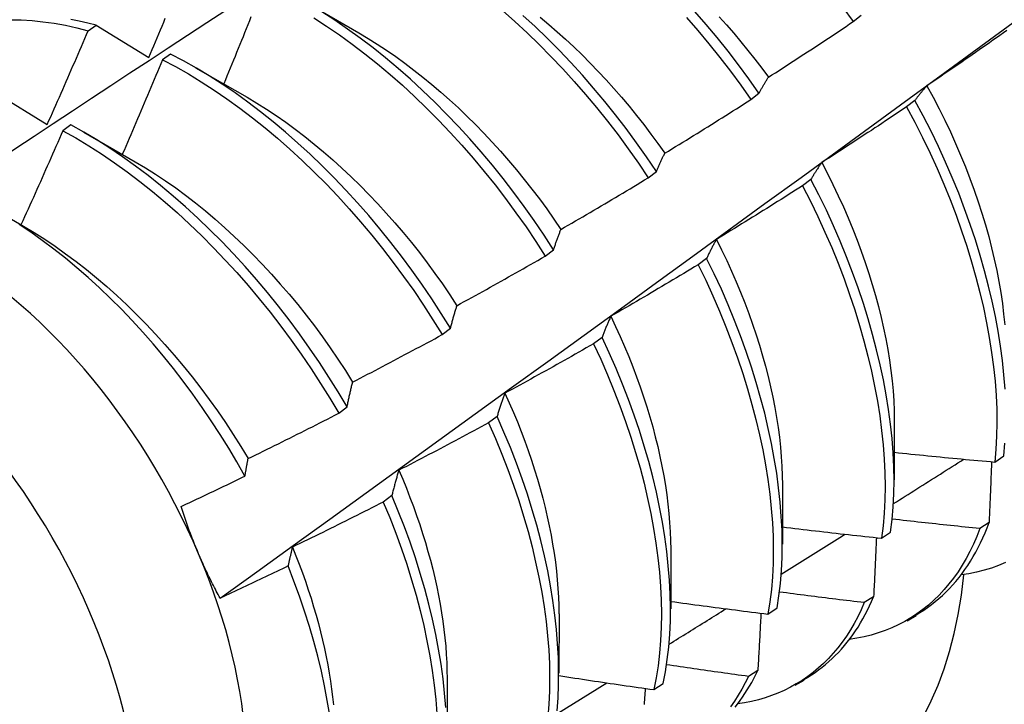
# Model space of a CAD drawing. Header units: inches. Extents: x 10 to 140, y 9 to 92.
# Tile 47 of 57: x 126.529 to 126.836, y 52.275 to 52.488. Entities that reach past the tile are written whole.
import ezdxf

# ---------------------------------------------------------------- set-up
doc = ezdxf.new("R2010")
doc.units = ezdxf.units.IN
doc.header["$LTSCALE"] = 8.944272
doc.header["$MEASUREMENT"] = 0
doc.layers.add('Visible Edges(ANSI)', color=7, linetype='Continuous', lineweight=25)
doc.layers.add('Visible Tangent Edges(ANSI)', color=7, linetype='Continuous', lineweight=25)

msp = doc.modelspace()

# ---------------------------------------------------------------- linework, layer by layer
at = {"layer": 'Visible Edges(ANSI)'}
for p, q in [((126.61907, 52.49299), (126.63508, 52.48377)), ((126.78898, 52.48725), (126.79155, 52.48921)), ((126.55079, 52.48441), (126.55331, 52.48612)), ((126.55331, 52.48612), (126.56966, 52.47609)), ((126.57642, 52.47712), (126.57391, 52.47535)), ((126.58427, 52.4729), (126.60028, 52.46368)), ((126.52223, 52.46494), (126.53805, 52.45521)), ((126.75711, 52.46296), (126.75969, 52.46492)), ((126.80826, 52.46268), (126.80565, 52.46069)), ((126.54542, 52.45506), (126.54292, 52.45327)), ((126.54947, 52.45281), (126.56548, 52.44359)), ((126.72517, 52.43861), (126.72775, 52.44058)), ((126.77587, 52.43811), (126.77325, 52.43613)), ((126.52253, 52.42819), (126.53069, 52.4235)), ((126.69314, 52.41421), (126.69573, 52.41618)), ((126.74339, 52.41352), (126.74076, 52.41153)), ((126.66103, 52.38976), (126.66362, 52.39173)), ((126.71081, 52.3889), (126.70817, 52.38691)), ((126.62883, 52.36526), (126.63143, 52.36724)), ((126.67813, 52.36427), (126.67549, 52.36227)), ((126.80183, 52.36303), (126.8018, 52.34454)), ((126.8331, 52.35008), (126.83594, 52.352)), ((126.76703, 52.34294), (126.76701, 52.32445)), ((126.64535, 52.33962), (126.6427, 52.33763)), ((126.83134, 52.33123), (126.82844, 52.32936)), ((126.79784, 52.32636), (126.80069, 52.32827)), ((126.73223, 52.32285), (126.73221, 52.30436)), ((126.79539, 52.30814), (126.79248, 52.30628)), ((126.69743, 52.30276), (126.69741, 52.28427)), ((126.76246, 52.30272), (126.76532, 52.30463)), ((126.80579, 52.30063), (126.80861, 52.30225)), ((126.75932, 52.28516), (126.75641, 52.2833)), ((126.66263, 52.28266), (126.66261, 52.26418)), ((126.69674, 52.27165), (126.71234, 52.28131)), ((126.72696, 52.27919), (126.72984, 52.28109)), ((126.771, 52.28054), (126.77381, 52.28216))]:
    msp.add_line(p, q, dxfattribs=at)
at = {"layer": 'Visible Edges(ANSI)', "flags": 128}
for points in [[(126.49218, 52.42374), (126.49815, 52.42772), (126.50411, 52.4317), (126.51008, 52.43568), (126.51604, 52.43965), (126.52201, 52.44362), (126.52798, 52.44758), (126.53395, 52.45154), (126.53992, 52.45549), (126.54589, 52.45944), (126.55186, 52.46338), (126.55783, 52.46732), (126.56381, 52.47126), (126.56978, 52.47519), (126.57576, 52.47911), (126.58173, 52.48303), (126.58771, 52.48695), (126.59369, 52.49086)], [(126.69573, 52.41618), (126.69277, 52.42075), (126.68972, 52.42526), (126.68658, 52.4297), (126.68335, 52.43407), (126.68004, 52.43836), (126.67666, 52.44256), (126.6732, 52.44668), (126.66967, 52.4507), (126.66608, 52.45463), (126.66243, 52.45846), (126.65872, 52.46219), (126.65496, 52.4658), (126.65115, 52.4693), (126.64731, 52.47269), (126.64342, 52.47595), (126.6395, 52.47908), (126.63555, 52.48208), (126.63157, 52.48495), (126.62757, 52.48768), (126.62356, 52.49026)], [(126.67982, 52.4907), (126.68366, 52.4873), (126.68746, 52.48378), (126.69122, 52.48016), (126.69492, 52.47642), (126.69856, 52.47258), (126.70215, 52.46864), (126.70567, 52.4646), (126.70912, 52.46047), (126.71249, 52.45626), (126.71579, 52.45196), (126.719, 52.44758), (126.72213, 52.44313), (126.72517, 52.43861)], [(126.72775, 52.44058), (126.72471, 52.44509), (126.72157, 52.44954), (126.71835, 52.45391), (126.71505, 52.45821), (126.71167, 52.46242), (126.70821, 52.46654), (126.70469, 52.47057), (126.7011, 52.4745), (126.69745, 52.47833), (126.69375, 52.48206), (126.68999, 52.48568), (126.68618, 52.48918)], [(126.75969, 52.46492), (126.75656, 52.46938), (126.75335, 52.47376), (126.75005, 52.47806), (126.74668, 52.48227), (126.74323, 52.4864), (126.73971, 52.49043)], [(126.78578, 52.49164), (126.78898, 52.48725)], [(126.52658, 52.48781), (126.52992, 52.48776), (126.53331, 52.48756), (126.53673, 52.48722), (126.5402, 52.48673), (126.5437, 52.48611), (126.54723, 52.48533), (126.55079, 52.48441)], [(126.55331, 52.48612), (126.55066, 52.48681), (126.54803, 52.48742), (126.54541, 52.48794)], [(126.56966, 52.47609), (126.57018, 52.47731), (126.5707, 52.47853), (126.57122, 52.47975), (126.57174, 52.48098), (126.57225, 52.4822), (126.57277, 52.48342), (126.57328, 52.48464), (126.57379, 52.48586), (126.57431, 52.48709), (126.57482, 52.48831)], [(126.5919, 52.30767), (126.60328, 52.31587), (126.61466, 52.32407), (126.62602, 52.33227), (126.63737, 52.34046), (126.64871, 52.34866), (126.66003, 52.35686), (126.67135, 52.36506), (126.68266, 52.37325), (126.69396, 52.38144), (126.70525, 52.38964), (126.71653, 52.39783), (126.7278, 52.40602), (126.73906, 52.4142), (126.75031, 52.42239), (126.76155, 52.43057), (126.77278, 52.43875), (126.784, 52.44693), (126.79521, 52.4551), (126.80642, 52.46328), (126.81761, 52.47144), (126.82879, 52.47961), (126.83997, 52.48777)], [(126.60149, 52.48869), (126.601, 52.48746), (126.60051, 52.48623), (126.60001, 52.48501), (126.59952, 52.48378), (126.59902, 52.48255), (126.59853, 52.48133), (126.59803, 52.4801), (126.59754, 52.47888), (126.59704, 52.47765), (126.59654, 52.47643), (126.59604, 52.4752), (126.59554, 52.47398), (126.59504, 52.47275), (126.59454, 52.47153), (126.59403, 52.4703), (126.59353, 52.46908), (126.59303, 52.46786)], [(126.62105, 52.48845), (126.62506, 52.48585), (126.62906, 52.48312), (126.63304, 52.48024), (126.63698, 52.47723), (126.6409, 52.47408), (126.64479, 52.47081), (126.64863, 52.46742), (126.65244, 52.46391), (126.65619, 52.46028), (126.6599, 52.45655), (126.66354, 52.45271), (126.66713, 52.44878), (126.67065, 52.44474), (126.67411, 52.44062), (126.67749, 52.43641), (126.68079, 52.43211), (126.68401, 52.42774), (126.68715, 52.4233), (126.69019, 52.41878), (126.69314, 52.41421)], [(126.69159, 52.48862), (126.69424, 52.48639), (126.69686, 52.48411), (126.69947, 52.48176), (126.70205, 52.47935), (126.7046, 52.47687), (126.70712, 52.47434), (126.70961, 52.47176), (126.71207, 52.46912), (126.7145, 52.46642), (126.71689, 52.46368), (126.71924, 52.46089), (126.72155, 52.45805), (126.72382, 52.45516), (126.72604, 52.45223), (126.72822, 52.44926), (126.73036, 52.44625)], [(126.73716, 52.48851), (126.74068, 52.48446), (126.74412, 52.48033), (126.74749, 52.47611), (126.75079, 52.4718), (126.75399, 52.46742), (126.75711, 52.46296)], [(126.74726, 52.48879), (126.74957, 52.48623), (126.75183, 52.48362), (126.75407, 52.48096), (126.75626, 52.47826), (126.75842, 52.47552), (126.76054, 52.47274), (126.76262, 52.46992)], [(126.76262, 52.46992), (126.76372, 52.47063), (126.76483, 52.47134), (126.76593, 52.47205), (126.76704, 52.47276), (126.76814, 52.47348), (126.76924, 52.47419), (126.77035, 52.47491), (126.77145, 52.47563), (126.77255, 52.47635), (126.77365, 52.47707), (126.77475, 52.47779), (126.77585, 52.47851), (126.77694, 52.47923), (126.77804, 52.47996), (126.77914, 52.48068), (126.78024, 52.48141), (126.78133, 52.48213), (126.78243, 52.48286), (126.78352, 52.48359), (126.78461, 52.48432), (126.78571, 52.48505), (126.7868, 52.48578), (126.78789, 52.48652), (126.78898, 52.48725)], [(126.53805, 52.45521), (126.5386, 52.45642), (126.53913, 52.45763), (126.53967, 52.45885), (126.54021, 52.46006), (126.54075, 52.46128), (126.54129, 52.46249), (126.54182, 52.46371), (126.54236, 52.46492), (126.54289, 52.46614), (126.54342, 52.46736), (126.54395, 52.46857), (126.54449, 52.46979), (126.54502, 52.47101), (126.54555, 52.47222), (126.54607, 52.47344), (126.5466, 52.47466), (126.54713, 52.47588), (126.54765, 52.4771), (126.54818, 52.47832), (126.5487, 52.47953), (126.54923, 52.48075), (126.54975, 52.48197), (126.55027, 52.48319), (126.55079, 52.48441)], [(126.63508, 52.48375), (126.63796, 52.48203), (126.64084, 52.48023), (126.64371, 52.47833), (126.64657, 52.47636), (126.64941, 52.4743), (126.65224, 52.47216), (126.65505, 52.46995), (126.65784, 52.46766), (126.66061, 52.4653), (126.66335, 52.46286), (126.66607, 52.46036), (126.66876, 52.45779), (126.67142, 52.45516), (126.67404, 52.45246), (126.67664, 52.44971), (126.67919, 52.44689), (126.6817, 52.44402), (126.68418, 52.4411), (126.68661, 52.43812), (126.68899, 52.4351), (126.69133, 52.43202), (126.69361, 52.4289), (126.69585, 52.42574), (126.69802, 52.42254)], [(126.83687, 52.48447), (126.8358, 52.48371), (126.83472, 52.48295), (126.83364, 52.48219), (126.83256, 52.48143), (126.83149, 52.48068), (126.83041, 52.47992), (126.82933, 52.47917), (126.82824, 52.47842), (126.82716, 52.47766), (126.82608, 52.47691), (126.825, 52.47616), (126.82391, 52.47541), (126.82283, 52.47467), (126.82174, 52.47392), (126.82066, 52.47317), (126.81957, 52.47243), (126.81849, 52.47168), (126.8174, 52.47094), (126.81631, 52.4702), (126.81522, 52.46946), (126.81413, 52.46872), (126.81304, 52.46798), (126.81195, 52.46724)], [(126.66362, 52.39173), (126.66076, 52.39636), (126.65779, 52.40092), (126.65473, 52.40543), (126.65159, 52.40986), (126.64835, 52.41422), (126.64504, 52.4185), (126.64165, 52.4227), (126.63819, 52.42682), (126.63465, 52.43084), (126.63106, 52.43477), (126.62741, 52.43859), (126.6237, 52.44232), (126.61994, 52.44593), (126.61613, 52.44942), (126.61228, 52.4528), (126.60839, 52.45606), (126.60447, 52.45919), (126.60052, 52.46218), (126.59654, 52.46504), (126.59254, 52.46776), (126.58852, 52.47033), (126.5845, 52.47275), (126.58046, 52.47502), (126.57642, 52.47712)], [(126.57391, 52.47535), (126.5734, 52.47412), (126.57289, 52.47289), (126.57238, 52.47166), (126.57187, 52.47043), (126.57135, 52.4692), (126.57084, 52.46798), (126.57032, 52.46675), (126.56981, 52.46552), (126.56929, 52.46429), (126.56877, 52.46307), (126.56825, 52.46184), (126.56773, 52.46061), (126.56721, 52.45939), (126.56669, 52.45816), (126.56617, 52.45694), (126.56565, 52.45571), (126.56512, 52.45449), (126.5646, 52.45326), (126.56407, 52.45204), (126.56355, 52.45081), (126.56302, 52.44959), (126.56249, 52.44836), (126.56196, 52.44714), (126.56143, 52.44592)], [(126.57391, 52.47535), (126.57795, 52.47323), (126.58199, 52.47095), (126.58602, 52.46852), (126.59003, 52.46594), (126.59403, 52.46321), (126.59801, 52.46034), (126.60196, 52.45733), (126.60587, 52.45419), (126.60976, 52.45093), (126.61361, 52.44754), (126.61741, 52.44403), (126.62117, 52.44041), (126.62487, 52.43668), (126.62852, 52.43285), (126.63211, 52.42892), (126.63564, 52.42489), (126.6391, 52.42076), (126.64248, 52.41656), (126.64579, 52.41227), (126.64902, 52.4079), (126.65216, 52.40346), (126.65521, 52.39896), (126.65817, 52.39439), (126.66103, 52.38976)], [(126.75969, 52.46492), (126.75981, 52.46514), (126.75992, 52.46536), (126.76004, 52.46558), (126.76016, 52.4658), (126.76028, 52.46602), (126.7604, 52.46623), (126.76052, 52.46644), (126.76064, 52.46666), (126.76076, 52.46687), (126.76088, 52.46708), (126.761, 52.46729), (126.76112, 52.4675), (126.76124, 52.46771), (126.76137, 52.46791), (126.76149, 52.46812), (126.76161, 52.46832), (126.76174, 52.46853), (126.76186, 52.46873), (126.76199, 52.46893), (126.76211, 52.46913), (126.76224, 52.46933), (126.76236, 52.46952), (126.76249, 52.46972), (126.76262, 52.46992)], [(126.81195, 52.46724), (126.81179, 52.46706), (126.81163, 52.46688), (126.81147, 52.4667), (126.81131, 52.46652), (126.81116, 52.46634), (126.811, 52.46616), (126.81084, 52.46597), (126.81068, 52.46579), (126.81053, 52.4656), (126.81037, 52.46541), (126.81022, 52.46522), (126.81007, 52.46503), (126.80991, 52.46484), (126.80976, 52.46465), (126.80961, 52.46446), (126.80945, 52.46427), (126.8093, 52.46407), (126.80915, 52.46388), (126.809, 52.46368), (126.80885, 52.46348), (126.8087, 52.46328), (126.80856, 52.46308), (126.80841, 52.46288), (126.80826, 52.46268)], [(126.81195, 52.46724), (126.8139, 52.46368), (126.81577, 52.4601), (126.81756, 52.45651), (126.81928, 52.4529), (126.82093, 52.44928), (126.82249, 52.44565), (126.82398, 52.44202), (126.82539, 52.43839), (126.82672, 52.43476), (126.82797, 52.43114), (126.82914, 52.42754), (126.83022, 52.42394), (126.83123, 52.42036), (126.83215, 52.41681), (126.83298, 52.41327), (126.83374, 52.40977), (126.8344, 52.40629), (126.83498, 52.40285), (126.83548, 52.39945), (126.83588, 52.39609), (126.8362, 52.39277)], [(126.60028, 52.46367), (126.6033, 52.46187), (126.60631, 52.45997), (126.60932, 52.45798), (126.61231, 52.4559), (126.61528, 52.45373), (126.61824, 52.45147), (126.62118, 52.44912), (126.62409, 52.44669), (126.62698, 52.44419), (126.62984, 52.44161), (126.63267, 52.43895), (126.63547, 52.43622), (126.63823, 52.43342), (126.64095, 52.43055), (126.64364, 52.42762), (126.64628, 52.42463), (126.64888, 52.42158), (126.65144, 52.41847), (126.65394, 52.41531), (126.65639, 52.4121), (126.65879, 52.40884), (126.66113, 52.40553), (126.66341, 52.40218), (126.66562, 52.39878)], [(126.73036, 52.44625), (126.73148, 52.44694), (126.7326, 52.44762), (126.73372, 52.44831), (126.73484, 52.449), (126.73596, 52.44968), (126.73708, 52.45037), (126.7382, 52.45106), (126.73932, 52.45176), (126.74043, 52.45245), (126.74155, 52.45314), (126.74266, 52.45384), (126.74378, 52.45453), (126.74489, 52.45523), (126.74601, 52.45593), (126.74712, 52.45662), (126.74823, 52.45732), (126.74935, 52.45802), (126.75046, 52.45873), (126.75157, 52.45943), (126.75268, 52.46013), (126.75379, 52.46084), (126.7549, 52.46154), (126.75601, 52.46225), (126.75711, 52.46296)], [(126.83631, 52.37279), (126.83597, 52.37719), (126.83551, 52.38167), (126.8349, 52.38621), (126.83417, 52.3908), (126.83331, 52.39545), (126.83232, 52.40015), (126.8312, 52.40488), (126.82996, 52.40965), (126.82859, 52.41444), (126.82709, 52.41926), (126.82547, 52.4241), (126.82374, 52.42894), (126.82188, 52.4338), (126.8199, 52.43865), (126.8178, 52.44349), (126.81559, 52.44832), (126.81326, 52.45313), (126.81082, 52.45792), (126.80826, 52.46268)], [(126.80565, 52.46069), (126.80455, 52.45996), (126.80346, 52.45923), (126.80237, 52.45849), (126.80127, 52.45776), (126.80018, 52.45703), (126.79908, 52.4563), (126.79798, 52.45557), (126.79688, 52.45484), (126.79579, 52.45412), (126.79469, 52.45339), (126.79359, 52.45267), (126.79249, 52.45194), (126.79139, 52.45122), (126.79028, 52.4505), (126.78918, 52.44978), (126.78808, 52.44906), (126.78698, 52.44834), (126.78587, 52.44762), (126.78477, 52.44691), (126.78366, 52.44619), (126.78256, 52.44548), (126.78145, 52.44476), (126.78034, 52.44405), (126.77924, 52.44334)], [(126.80565, 52.46069), (126.8082, 52.45593), (126.81063, 52.45114), (126.81295, 52.44633), (126.81516, 52.4415), (126.81724, 52.43665), (126.81921, 52.4318), (126.82106, 52.42695), (126.82279, 52.42211), (126.8244, 52.41727), (126.82588, 52.41246), (126.82724, 52.40766), (126.82848, 52.4029), (126.82959, 52.39816), (126.83057, 52.39347), (126.83142, 52.38883), (126.83214, 52.38424), (126.83273, 52.3797), (126.83319, 52.37523), (126.83352, 52.37083), (126.83371, 52.36651), (126.83376, 52.36226), (126.83368, 52.35811), (126.83346, 52.35405), (126.8331, 52.35008)], [(126.54292, 52.45327), (126.54238, 52.45205), (126.54185, 52.45082), (126.54131, 52.4496), (126.54078, 52.44837), (126.54024, 52.44715), (126.5397, 52.44593), (126.53916, 52.4447), (126.53862, 52.44348), (126.53808, 52.44226), (126.53754, 52.44104), (126.537, 52.43982), (126.53646, 52.43859), (126.53591, 52.43737), (126.53537, 52.43615), (126.53482, 52.43493), (126.53428, 52.43371), (126.53373, 52.43249), (126.53318, 52.43127), (126.53263, 52.43005), (126.53208, 52.42883), (126.53153, 52.42762), (126.53098, 52.4264), (126.53043, 52.42518), (126.52988, 52.42396)], [(126.54292, 52.45327), (126.54696, 52.45101), (126.55099, 52.44859), (126.555, 52.44602), (126.559, 52.4433), (126.56298, 52.44044), (126.56693, 52.43744), (126.57085, 52.43431), (126.57473, 52.43105), (126.57858, 52.42766), (126.58239, 52.42416), (126.58615, 52.42055), (126.58985, 52.41682), (126.5935, 52.41299), (126.5971, 52.40906), (126.60063, 52.40503), (126.60409, 52.40091), (126.60747, 52.39671), (126.61079, 52.39242), (126.61402, 52.38806), (126.61717, 52.38363), (126.62023, 52.37913), (126.62319, 52.37456), (126.62606, 52.36994), (126.62883, 52.36526)], [(126.63143, 52.36724), (126.62866, 52.37192), (126.62578, 52.37653), (126.62281, 52.38109), (126.61974, 52.38559), (126.61659, 52.39002), (126.61335, 52.39438), (126.61003, 52.39865), (126.60664, 52.40285), (126.60317, 52.40696), (126.59964, 52.41098), (126.59604, 52.41491), (126.59238, 52.41873), (126.58867, 52.42245), (126.58491, 52.42605), (126.5811, 52.42955), (126.57725, 52.43292), (126.57336, 52.43617), (126.56944, 52.43929), (126.56549, 52.44228), (126.56151, 52.44513), (126.55751, 52.44784), (126.55349, 52.4504), (126.54946, 52.45281), (126.54542, 52.45506)], [(126.72775, 52.44058), (126.72785, 52.44083), (126.72796, 52.44107), (126.72806, 52.44132), (126.72817, 52.44157), (126.72827, 52.44181), (126.72838, 52.44206), (126.72848, 52.4423), (126.72859, 52.44254), (126.7287, 52.44278), (126.72881, 52.44302), (126.72891, 52.44326), (126.72902, 52.4435), (126.72913, 52.44373), (126.72924, 52.44397), (126.72935, 52.4442), (126.72946, 52.44443), (126.72957, 52.44466), (126.72968, 52.44489), (126.72979, 52.44512), (126.7299, 52.44535), (126.73002, 52.44558), (126.73013, 52.4458), (126.73024, 52.44603), (126.73036, 52.44625)], [(126.56548, 52.44358), (126.56864, 52.4417), (126.57179, 52.43972), (126.57493, 52.43763), (126.57805, 52.43544), (126.58115, 52.43315), (126.58424, 52.43076), (126.5873, 52.42828), (126.59033, 52.42572), (126.59334, 52.42307), (126.59631, 52.42033), (126.59926, 52.41752), (126.60216, 52.41462), (126.60503, 52.41166), (126.60785, 52.40862), (126.61063, 52.40551), (126.61336, 52.40234), (126.61604, 52.39911), (126.61866, 52.39582), (126.62123, 52.39247), (126.62374, 52.38907), (126.6262, 52.38561), (126.62858, 52.38212), (126.6309, 52.37857), (126.63315, 52.37499)], [(126.77924, 52.44334), (126.77909, 52.44313), (126.77894, 52.44293), (126.7788, 52.44272), (126.77865, 52.44251), (126.77851, 52.4423), (126.77836, 52.44209), (126.77822, 52.44188), (126.77808, 52.44166), (126.77794, 52.44145), (126.7778, 52.44124), (126.77765, 52.44102), (126.77751, 52.4408), (126.77737, 52.44058), (126.77724, 52.44036), (126.7771, 52.44014), (126.77696, 52.43992), (126.77682, 52.4397), (126.77668, 52.43948), (126.77655, 52.43925), (126.77641, 52.43903), (126.77628, 52.4388), (126.77614, 52.43857), (126.77601, 52.43834), (126.77587, 52.43811)], [(126.77924, 52.44334), (126.78102, 52.43992), (126.78274, 52.43648), (126.78439, 52.43303), (126.78597, 52.42958), (126.78747, 52.42611), (126.78891, 52.42264), (126.79027, 52.41918), (126.79156, 52.41571), (126.79277, 52.41225), (126.79391, 52.4088), (126.79498, 52.40536), (126.79597, 52.40194), (126.79689, 52.39853), (126.79773, 52.39514), (126.79849, 52.39178), (126.79918, 52.38844), (126.79979, 52.38513), (126.80032, 52.38185), (126.80077, 52.37861), (126.80114, 52.37541), (126.80143, 52.37225), (126.80164, 52.36913), (126.80176, 52.36606), (126.80181, 52.36304)], [(126.69802, 52.42254), (126.69916, 52.4232), (126.7003, 52.42386), (126.70144, 52.42452), (126.70257, 52.42518), (126.70371, 52.42584), (126.70484, 52.4265), (126.70598, 52.42717), (126.70711, 52.42783), (126.70824, 52.4285), (126.70938, 52.42916), (126.71051, 52.42983), (126.71164, 52.4305), (126.71277, 52.43117), (126.7139, 52.43184), (126.71503, 52.43251), (126.71616, 52.43319), (126.71729, 52.43386), (126.71841, 52.43454), (126.71954, 52.43521), (126.72067, 52.43589), (126.72179, 52.43657), (126.72292, 52.43725), (126.72404, 52.43793), (126.72517, 52.43861)], [(126.80069, 52.32827), (126.80117, 52.33215), (126.8015, 52.33613), (126.8017, 52.3402), (126.80176, 52.34437), (126.80169, 52.34863), (126.80148, 52.35296), (126.80114, 52.35737), (126.80066, 52.36185), (126.80005, 52.36639), (126.79932, 52.37099), (126.79845, 52.37564), (126.79745, 52.38034), (126.79633, 52.38507), (126.79508, 52.38984), (126.79371, 52.39464), (126.79221, 52.39946), (126.79059, 52.40429), (126.78884, 52.40914), (126.78698, 52.41399), (126.78499, 52.41884), (126.78289, 52.42368), (126.78067, 52.42851), (126.77833, 52.43332), (126.77587, 52.43811)], [(126.77325, 52.43613), (126.77214, 52.43542), (126.77103, 52.43471), (126.76992, 52.434), (126.76881, 52.4333), (126.7677, 52.4326), (126.76658, 52.43189), (126.76547, 52.43119), (126.76435, 52.43049), (126.76324, 52.42979), (126.76212, 52.42909), (126.76101, 52.42839), (126.75989, 52.4277), (126.75877, 52.427), (126.75765, 52.4263), (126.75653, 52.42561), (126.75541, 52.42492), (126.75429, 52.42423), (126.75317, 52.42354), (126.75205, 52.42285), (126.75093, 52.42216), (126.74981, 52.42147), (126.74868, 52.42078), (126.74756, 52.4201), (126.74644, 52.41941)], [(126.77325, 52.43613), (126.7757, 52.43134), (126.77803, 52.42652), (126.78024, 52.42169), (126.78234, 52.41685), (126.78432, 52.412), (126.78617, 52.40715), (126.78791, 52.4023), (126.78952, 52.39747), (126.79101, 52.39265), (126.79237, 52.38786), (126.79361, 52.38309), (126.79472, 52.37836), (126.79571, 52.37367), (126.79656, 52.36902), (126.79729, 52.36442), (126.79789, 52.35989), (126.79835, 52.35541), (126.79869, 52.35101), (126.79888, 52.34668), (126.79895, 52.34243), (126.79888, 52.33827), (126.79867, 52.3342), (126.79832, 52.33022), (126.79784, 52.32636)], [(126.59963, 52.34572), (126.59714, 52.3501), (126.59456, 52.35442), (126.59189, 52.3587), (126.58914, 52.36293), (126.5863, 52.3671), (126.58338, 52.37121), (126.58039, 52.37525), (126.57733, 52.37921), (126.57421, 52.38308), (126.57103, 52.38686), (126.56779, 52.39056), (126.56449, 52.39416), (126.56114, 52.39766), (126.55774, 52.40105), (126.5543, 52.40434), (126.55081, 52.40753), (126.54728, 52.4106), (126.54372, 52.41356), (126.54013, 52.41638), (126.53652, 52.41908), (126.5329, 52.42165), (126.52926, 52.42408)], [(126.53069, 52.4235), (126.53398, 52.42154), (126.53727, 52.41946), (126.54054, 52.41727), (126.54379, 52.41497), (126.54702, 52.41256), (126.55024, 52.41005), (126.55342, 52.40744), (126.55658, 52.40473), (126.5597, 52.40193), (126.56279, 52.39904), (126.56584, 52.39607), (126.56884, 52.39301), (126.57181, 52.38987), (126.57472, 52.38666), (126.57759, 52.38338), (126.5804, 52.38002), (126.58316, 52.37661), (126.58585, 52.37313), (126.58849, 52.36959), (126.59105, 52.366), (126.59355, 52.36235), (126.59598, 52.35866), (126.59833, 52.35493), (126.60061, 52.35115)], [(126.69573, 52.41618), (126.69582, 52.41646), (126.69591, 52.41673), (126.696, 52.41701), (126.6961, 52.41728), (126.69619, 52.41756), (126.69628, 52.41783), (126.69637, 52.4181), (126.69647, 52.41837), (126.69656, 52.41864), (126.69666, 52.41891), (126.69675, 52.41917), (126.69685, 52.41944), (126.69694, 52.41971), (126.69704, 52.41997), (126.69714, 52.42023), (126.69723, 52.42049), (126.69733, 52.42075), (126.69743, 52.42101), (126.69753, 52.42127), (126.69763, 52.42153), (126.69772, 52.42178), (126.69782, 52.42204), (126.69792, 52.42229), (126.69802, 52.42254)], [(126.74644, 52.41941), (126.7463, 52.41918), (126.74617, 52.41895), (126.74604, 52.41871), (126.74591, 52.41847), (126.74578, 52.41824), (126.74565, 52.418), (126.74552, 52.41776), (126.74539, 52.41752), (126.74526, 52.41727), (126.74513, 52.41703), (126.745, 52.41679), (126.74488, 52.41654), (126.74475, 52.4163), (126.74462, 52.41605), (126.7445, 52.4158), (126.74437, 52.41555), (126.74425, 52.4153), (126.74412, 52.41505), (126.744, 52.4148), (126.74388, 52.41454), (126.74375, 52.41429), (126.74363, 52.41403), (126.74351, 52.41378), (126.74339, 52.41352)], [(126.74644, 52.41941), (126.74807, 52.41614), (126.74964, 52.41285), (126.75115, 52.40955), (126.75259, 52.40625), (126.75396, 52.40294), (126.75527, 52.39964), (126.75651, 52.39633), (126.75768, 52.39304), (126.75879, 52.38974), (126.75983, 52.38646), (126.7608, 52.38319), (126.7617, 52.37994), (126.76253, 52.3767), (126.7633, 52.37348), (126.76399, 52.37028), (126.76461, 52.36711), (126.76516, 52.36397), (126.76564, 52.36086), (126.76605, 52.35778), (126.76639, 52.35473), (126.76665, 52.35172), (126.76684, 52.34875), (126.76696, 52.34583), (126.767, 52.34295)], [(126.66562, 52.39878), (126.66678, 52.39941), (126.66793, 52.40005), (126.66908, 52.40068), (126.67023, 52.40131), (126.67138, 52.40195), (126.67254, 52.40258), (126.67368, 52.40322), (126.67483, 52.40386), (126.67598, 52.4045), (126.67713, 52.40514), (126.67828, 52.40578), (126.67942, 52.40642), (126.68057, 52.40706), (126.68172, 52.40771), (126.68286, 52.40835), (126.68401, 52.409), (126.68515, 52.40965), (126.68629, 52.41029), (126.68744, 52.41094), (126.68858, 52.41159), (126.68972, 52.41225), (126.69086, 52.4129), (126.692, 52.41355), (126.69314, 52.41421)], [(126.76532, 52.30463), (126.76592, 52.30841), (126.76638, 52.31229), (126.76671, 52.31628), (126.76689, 52.32036), (126.76695, 52.32454), (126.76686, 52.3288), (126.76665, 52.33314), (126.7663, 52.33756), (126.76582, 52.34204), (126.76521, 52.34658), (126.76446, 52.35118), (126.76359, 52.35584), (126.76259, 52.36053), (126.76147, 52.36527), (126.76021, 52.37004), (126.75884, 52.37483), (126.75733, 52.37965), (126.7557, 52.38449), (126.75395, 52.38934), (126.75208, 52.39419), (126.75009, 52.39903), (126.74798, 52.40388), (126.74574, 52.40871), (126.74339, 52.41352)], [(126.74076, 52.41153), (126.73964, 52.41085), (126.73851, 52.41017), (126.73738, 52.40949), (126.73625, 52.40881), (126.73512, 52.40813), (126.73399, 52.40746), (126.73286, 52.40678), (126.73173, 52.40611), (126.7306, 52.40544), (126.72947, 52.40476), (126.72833, 52.40409), (126.7272, 52.40342), (126.72607, 52.40276), (126.72493, 52.40209), (126.7238, 52.40142), (126.72266, 52.40076), (126.72153, 52.40009), (126.72039, 52.39943), (126.71925, 52.39877), (126.71811, 52.3981), (126.71697, 52.39744), (126.71584, 52.39678), (126.7147, 52.39613), (126.71356, 52.39547)], [(126.74076, 52.41153), (126.7431, 52.40672), (126.74533, 52.40189), (126.74743, 52.39704), (126.74942, 52.39219), (126.75128, 52.38734), (126.75302, 52.3825), (126.75464, 52.37766), (126.75613, 52.37285), (126.7575, 52.36805), (126.75875, 52.36328), (126.75986, 52.35855), (126.76085, 52.35386), (126.76171, 52.34921), (126.76244, 52.34461), (126.76305, 52.34007), (126.76352, 52.33559), (126.76386, 52.33119), (126.76406, 52.32685), (126.76413, 52.3226), (126.76407, 52.31843), (126.76387, 52.31435), (126.76354, 52.31037), (126.76307, 52.30649), (126.76246, 52.30272)], [(126.66362, 52.39173), (126.6637, 52.39204), (126.66378, 52.39234), (126.66386, 52.39265), (126.66394, 52.39295), (126.66402, 52.39325), (126.6641, 52.39356), (126.66418, 52.39386), (126.66427, 52.39415), (126.66435, 52.39445), (126.66443, 52.39475), (126.66451, 52.39504), (126.6646, 52.39534), (126.66468, 52.39563), (126.66476, 52.39592), (126.66485, 52.39622), (126.66493, 52.39651), (126.66502, 52.39679), (126.6651, 52.39708), (126.66519, 52.39737), (126.66528, 52.39765), (126.66536, 52.39794), (126.66545, 52.39822), (126.66554, 52.3985), (126.66562, 52.39878)], [(126.71356, 52.39547), (126.71343, 52.39521), (126.71332, 52.39495), (126.7132, 52.39468), (126.71308, 52.39442), (126.71296, 52.39415), (126.71284, 52.39389), (126.71272, 52.39362), (126.71261, 52.39335), (126.71249, 52.39308), (126.71238, 52.39281), (126.71226, 52.39254), (126.71215, 52.39226), (126.71203, 52.39199), (126.71192, 52.39171), (126.71181, 52.39144), (126.71169, 52.39116), (126.71158, 52.39088), (126.71147, 52.3906), (126.71136, 52.39032), (126.71125, 52.39004), (126.71114, 52.38976), (126.71103, 52.38947), (126.71092, 52.38919), (126.71081, 52.3889)], [(126.71356, 52.39547), (126.71504, 52.39234), (126.71647, 52.3892), (126.71784, 52.38606), (126.71915, 52.38292), (126.72039, 52.37978), (126.72158, 52.37663), (126.72271, 52.3735), (126.72377, 52.37036), (126.72477, 52.36724), (126.72571, 52.36413), (126.72659, 52.36103), (126.7274, 52.35794), (126.72816, 52.35487), (126.72885, 52.35182), (126.72947, 52.3488), (126.73003, 52.34579), (126.73053, 52.34281), (126.73096, 52.33986), (126.73133, 52.33694), (126.73163, 52.33405), (126.73187, 52.3312), (126.73204, 52.32838), (126.73215, 52.3256), (126.73219, 52.32286)], [(126.63315, 52.37499), (126.63432, 52.37559), (126.63549, 52.37619), (126.63665, 52.3768), (126.63782, 52.37741), (126.63899, 52.37801), (126.64015, 52.37862), (126.64132, 52.37923), (126.64248, 52.37984), (126.64364, 52.38045), (126.64481, 52.38107), (126.64597, 52.38168), (126.64713, 52.3823), (126.64829, 52.38291), (126.64945, 52.38353), (126.65061, 52.38415), (126.65177, 52.38477), (126.65293, 52.38539), (126.65409, 52.38601), (126.65525, 52.38663), (126.6564, 52.38725), (126.65756, 52.38788), (126.65872, 52.3885), (126.65987, 52.38913), (126.66103, 52.38976)], [(126.72984, 52.28109), (126.73056, 52.28476), (126.73114, 52.28855), (126.73159, 52.29244), (126.73191, 52.29644), (126.73209, 52.30053), (126.73213, 52.30471), (126.73204, 52.30897), (126.73182, 52.31332), (126.73146, 52.31774), (126.73098, 52.32222), (126.73036, 52.32677), (126.72962, 52.33137), (126.72874, 52.33603), (126.72774, 52.34072), (126.72661, 52.34546), (126.72535, 52.35023), (126.72396, 52.35503), (126.72246, 52.35985), (126.72082, 52.36468), (126.71906, 52.36953), (126.71718, 52.37438), (126.71518, 52.37923), (126.71306, 52.38407), (126.71081, 52.3889)], [(126.70817, 52.38691), (126.70703, 52.38626), (126.70589, 52.3856), (126.70474, 52.38495), (126.7036, 52.3843), (126.70245, 52.38365), (126.70131, 52.383), (126.70016, 52.38236), (126.69902, 52.38171), (126.69787, 52.38106), (126.69672, 52.38042), (126.69557, 52.37978), (126.69442, 52.37913), (126.69327, 52.37849), (126.69212, 52.37785), (126.69097, 52.37721), (126.68982, 52.37658), (126.68867, 52.37594), (126.68752, 52.3753), (126.68636, 52.37467), (126.68521, 52.37403), (126.68405, 52.3734), (126.6829, 52.37277), (126.68174, 52.37214), (126.68059, 52.37151)], [(126.70817, 52.38691), (126.71041, 52.38208), (126.71253, 52.37724), (126.71452, 52.37239), (126.71639, 52.36754), (126.71814, 52.36269), (126.71976, 52.35786), (126.72126, 52.35304), (126.72264, 52.34824), (126.72389, 52.34348), (126.72501, 52.33874), (126.726, 52.33405), (126.72686, 52.3294), (126.7276, 52.3248), (126.72821, 52.32026), (126.72868, 52.31578), (126.72903, 52.31136), (126.72924, 52.30702), (126.72932, 52.30277), (126.72926, 52.29859), (126.72907, 52.29451), (126.72875, 52.29052), (126.72829, 52.28663), (126.7277, 52.28285), (126.72696, 52.27919)], [(126.63143, 52.36724), (126.6315, 52.36758), (126.63157, 52.36791), (126.63163, 52.36825), (126.6317, 52.36858), (126.63177, 52.36891), (126.63184, 52.36924), (126.63191, 52.36957), (126.63198, 52.3699), (126.63205, 52.37022), (126.63212, 52.37055), (126.63219, 52.37087), (126.63226, 52.3712), (126.63234, 52.37152), (126.63241, 52.37184), (126.63248, 52.37216), (126.63255, 52.37248), (126.63263, 52.37279), (126.6327, 52.37311), (126.63278, 52.37343), (126.63285, 52.37374), (126.63293, 52.37405), (126.633, 52.37437), (126.63308, 52.37468), (126.63315, 52.37499)], [(126.68059, 52.37151), (126.68048, 52.37122), (126.68037, 52.37093), (126.68027, 52.37064), (126.68016, 52.37035), (126.68005, 52.37005), (126.67995, 52.36976), (126.67984, 52.36946), (126.67974, 52.36916), (126.67963, 52.36887), (126.67953, 52.36857), (126.67943, 52.36827), (126.67932, 52.36797), (126.67922, 52.36766), (126.67912, 52.36736), (126.67902, 52.36705), (126.67892, 52.36675), (126.67882, 52.36644), (126.67872, 52.36613), (126.67862, 52.36583), (126.67852, 52.36552), (126.67842, 52.36521), (126.67832, 52.36489), (126.67823, 52.36458), (126.67813, 52.36427)], [(126.68059, 52.37151), (126.68193, 52.36853), (126.68322, 52.36555), (126.68446, 52.36257), (126.68564, 52.35959), (126.68677, 52.35661), (126.68784, 52.35363), (126.68885, 52.35066), (126.68981, 52.3477), (126.69071, 52.34474), (126.69156, 52.3418), (126.69235, 52.33887), (126.69308, 52.33595), (126.69376, 52.33305), (126.69438, 52.33017), (126.69494, 52.32731), (126.69544, 52.32448), (126.69589, 52.32166), (126.69628, 52.31887), (126.69661, 52.31611), (126.69688, 52.31338), (126.69709, 52.31068), (126.69725, 52.30801), (126.69734, 52.30538), (126.69738, 52.30278)], [(126.60061, 52.35115), (126.60179, 52.35173), (126.60297, 52.3523), (126.60415, 52.35288), (126.60533, 52.35346), (126.60651, 52.35404), (126.60769, 52.35462), (126.60887, 52.3552), (126.61005, 52.35579), (126.61123, 52.35637), (126.6124, 52.35696), (126.61358, 52.35754), (126.61476, 52.35813), (126.61593, 52.35872), (126.61711, 52.35931), (126.61828, 52.3599), (126.61945, 52.36049), (126.62063, 52.36108), (126.6218, 52.36168), (126.62297, 52.36227), (126.62414, 52.36287), (126.62532, 52.36347), (126.62649, 52.36406), (126.62766, 52.36466), (126.62883, 52.36526)], [(126.6968, 52.27259), (126.69711, 52.27659), (126.69728, 52.28069), (126.69731, 52.28488), (126.69722, 52.28915), (126.69699, 52.2935), (126.69663, 52.29792), (126.69614, 52.30241), (126.69552, 52.30696), (126.69477, 52.31156), (126.69389, 52.31621), (126.69288, 52.32091), (126.69175, 52.32565), (126.69049, 52.33042), (126.6891, 52.33522), (126.68758, 52.34004), (126.68594, 52.34488), (126.68417, 52.34972), (126.68228, 52.35457), (126.68027, 52.35942), (126.67813, 52.36427)], [(126.67549, 52.36227), (126.67433, 52.36165), (126.67317, 52.36102), (126.67201, 52.3604), (126.67085, 52.35978), (126.66969, 52.35915), (126.66853, 52.35853), (126.66737, 52.35791), (126.6662, 52.35729), (126.66504, 52.35668), (126.66388, 52.35606), (126.66271, 52.35544), (126.66155, 52.35483), (126.66039, 52.35422), (126.65922, 52.3536), (126.65805, 52.35299), (126.65689, 52.35238), (126.65572, 52.35177), (126.65455, 52.35117), (126.65338, 52.35056), (126.65221, 52.34995), (126.65105, 52.34935), (126.64988, 52.34874), (126.64871, 52.34814), (126.64753, 52.34754)], [(126.67549, 52.36227), (126.67761, 52.35743), (126.67962, 52.35258), (126.6815, 52.34773), (126.68326, 52.34288), (126.68489, 52.33805), (126.6864, 52.33323), (126.68777, 52.32843), (126.68903, 52.32367), (126.69015, 52.31893), (126.69115, 52.31424), (126.69202, 52.30959), (126.69276, 52.30498), (126.69337, 52.30044), (126.69385, 52.29596), (126.6942, 52.29154), (126.69442, 52.2872), (126.6945, 52.28293), (126.69445, 52.27875), (126.69427, 52.27466), (126.69396, 52.27067)], [(126.83594, 52.352), (126.83629, 52.35597)], [(126.59963, 52.34572), (126.59967, 52.34595), (126.59971, 52.34619), (126.59975, 52.34642), (126.59979, 52.34665), (126.59983, 52.34688), (126.59987, 52.34711), (126.59991, 52.34733), (126.59995, 52.34756), (126.59999, 52.34779), (126.60003, 52.34802), (126.60007, 52.34824), (126.60011, 52.34847), (126.60015, 52.3487), (126.60019, 52.34892), (126.60023, 52.34915), (126.60027, 52.34937), (126.60031, 52.3496), (126.60035, 52.34982), (126.6004, 52.35004), (126.60044, 52.35027), (126.60048, 52.35049), (126.60052, 52.35071), (126.60056, 52.35093), (126.60061, 52.35115)], [(126.80181, 52.35311), (126.80312, 52.35297), (126.80442, 52.35284), (126.80572, 52.3527), (126.80702, 52.35257), (126.80833, 52.35244), (126.80963, 52.3523), (126.81093, 52.35217), (126.81223, 52.35204), (126.81354, 52.35192), (126.81484, 52.35179), (126.81614, 52.35166), (126.81745, 52.35153), (126.81875, 52.35141), (126.82005, 52.35128), (126.82136, 52.35116), (126.82266, 52.35104), (126.82397, 52.35091), (126.82527, 52.35079), (126.82657, 52.35067), (126.82788, 52.35055), (126.82918, 52.35043), (126.83049, 52.35031), (126.83179, 52.3502), (126.8331, 52.35008)], [(126.80157, 52.33712), (126.80248, 52.3377), (126.8034, 52.33827), (126.80431, 52.33885), (126.80522, 52.33943), (126.80614, 52.34), (126.80705, 52.34058), (126.80796, 52.34116), (126.80888, 52.34173), (126.80979, 52.34231), (126.8107, 52.34289), (126.81162, 52.34346), (126.81253, 52.34404), (126.81344, 52.34462), (126.81435, 52.3452), (126.81527, 52.34577), (126.81618, 52.34635), (126.81709, 52.34693), (126.818, 52.34751), (126.81892, 52.34808), (126.81983, 52.34866), (126.82074, 52.34924), (126.82165, 52.34982), (126.82257, 52.35039), (126.82348, 52.35097)], [(126.83212, 52.35017), (126.83209, 52.34938), (126.83206, 52.3486), (126.83202, 52.34782), (126.83199, 52.34703), (126.83196, 52.34625), (126.83193, 52.34546), (126.8319, 52.34467), (126.83187, 52.34389), (126.83184, 52.3431), (126.8318, 52.34231), (126.83177, 52.34152), (126.83174, 52.34073), (126.83171, 52.33995), (126.83168, 52.33916), (126.83164, 52.33837), (126.83161, 52.33757), (126.83158, 52.33678), (126.83154, 52.33599), (126.83151, 52.3352), (126.83148, 52.33441), (126.83144, 52.33362), (126.83141, 52.33282), (126.83138, 52.33203), (126.83134, 52.33123)], [(126.57975, 52.33624), (126.58058, 52.33663), (126.58141, 52.33701), (126.58224, 52.33741), (126.58307, 52.3378), (126.5839, 52.33819), (126.58473, 52.33858), (126.58556, 52.33897), (126.58639, 52.33936), (126.58722, 52.33976), (126.58805, 52.34015), (126.58888, 52.34055), (126.58971, 52.34094), (126.59054, 52.34134), (126.59137, 52.34173), (126.59219, 52.34213), (126.59302, 52.34253), (126.59385, 52.34292), (126.59468, 52.34332), (126.5955, 52.34372), (126.59633, 52.34412), (126.59716, 52.34452), (126.59798, 52.34492), (126.59881, 52.34532), (126.59963, 52.34572)], [(126.64753, 52.34754), (126.64744, 52.34722), (126.64734, 52.3469), (126.64725, 52.34658), (126.64715, 52.34626), (126.64706, 52.34594), (126.64696, 52.34562), (126.64687, 52.34529), (126.64678, 52.34497), (126.64668, 52.34464), (126.64659, 52.34431), (126.6465, 52.34399), (126.64641, 52.34366), (126.64632, 52.34333), (126.64623, 52.34299), (126.64614, 52.34266), (126.64605, 52.34233), (126.64596, 52.34199), (126.64587, 52.34166), (126.64578, 52.34132), (126.64569, 52.34098), (126.64561, 52.34064), (126.64552, 52.3403), (126.64543, 52.33996), (126.64535, 52.33962)], [(126.64753, 52.34754), (126.64874, 52.34472), (126.6499, 52.3419), (126.65101, 52.33908), (126.65207, 52.33626), (126.65308, 52.33344), (126.65404, 52.33063), (126.65495, 52.32783), (126.65581, 52.32504), (126.65662, 52.32225), (126.65738, 52.31948), (126.65808, 52.31672), (126.65874, 52.31397), (126.65934, 52.31124), (126.6599, 52.30853), (126.6604, 52.30584), (126.66085, 52.30316), (126.66124, 52.30051), (126.66159, 52.29788), (126.66188, 52.29528), (126.66213, 52.2927), (126.66231, 52.29016), (126.66245, 52.28764), (126.66253, 52.28515), (126.66257, 52.2827)], [(126.66216, 52.27367), (126.6618, 52.2781), (126.66131, 52.28259), (126.66068, 52.28714), (126.65993, 52.29175), (126.65904, 52.2964), (126.65803, 52.3011), (126.65689, 52.30584), (126.65562, 52.31061), (126.65423, 52.31541), (126.6527, 52.32023), (126.65105, 52.32507), (126.64928, 52.32991), (126.64738, 52.33477), (126.64535, 52.33962)], [(126.58519, 52.32149), (126.58494, 52.32209), (126.58469, 52.3227), (126.58444, 52.3233), (126.58419, 52.3239), (126.58394, 52.32451), (126.5837, 52.32512), (126.58346, 52.32572), (126.58323, 52.32633), (126.58299, 52.32694), (126.58276, 52.32756), (126.58253, 52.32817), (126.5823, 52.32878), (126.58208, 52.3294), (126.58185, 52.33001), (126.58163, 52.33063), (126.58142, 52.33125), (126.5812, 52.33187), (126.58099, 52.33249), (126.58077, 52.33311), (126.58056, 52.33373), (126.58036, 52.33436), (126.58015, 52.33498), (126.57995, 52.33561), (126.57975, 52.33624)], [(126.6427, 52.33763), (126.64152, 52.33703), (126.64035, 52.33643), (126.63918, 52.33583), (126.638, 52.33524), (126.63683, 52.33464), (126.63565, 52.33405), (126.63447, 52.33346), (126.6333, 52.33287), (126.63212, 52.33228), (126.63094, 52.33169), (126.62976, 52.3311), (126.62858, 52.33052), (126.6274, 52.32993), (126.62622, 52.32935), (126.62504, 52.32876), (126.62386, 52.32818), (126.62268, 52.3276), (126.6215, 52.32702), (126.62031, 52.32644), (126.61913, 52.32586), (126.61795, 52.32529), (126.61676, 52.32471), (126.61558, 52.32414), (126.61439, 52.32356)], [(126.6427, 52.33763), (126.64471, 52.33277), (126.64661, 52.32792), (126.64837, 52.32307), (126.65001, 52.31824), (126.65153, 52.31342), (126.65291, 52.30862), (126.65417, 52.30385), (126.6553, 52.29912), (126.65631, 52.29442), (126.65718, 52.28977), (126.65792, 52.28517), (126.65854, 52.28062), (126.65902, 52.27614), (126.65937, 52.27172)], [(126.76701, 52.32987), (126.76829, 52.32971), (126.76958, 52.32956), (126.77086, 52.3294), (126.77214, 52.32925), (126.77343, 52.3291), (126.77471, 52.32895), (126.77599, 52.3288), (126.77728, 52.32865), (126.77856, 52.3285), (126.77984, 52.32835), (126.78113, 52.3282), (126.78241, 52.32805), (126.7837, 52.32791), (126.78498, 52.32776), (126.78627, 52.32762), (126.78755, 52.32748), (126.78884, 52.32733), (126.79012, 52.32719), (126.79141, 52.32705), (126.79269, 52.32691), (126.79398, 52.32677), (126.79527, 52.32663), (126.79655, 52.32649), (126.79784, 52.32636)], [(126.82844, 52.32936), (126.8273, 52.32948), (126.82617, 52.32959), (126.82503, 52.32971), (126.82389, 52.32983), (126.82276, 52.32994), (126.82162, 52.33006), (126.82049, 52.33018), (126.81935, 52.3303), (126.81821, 52.33042), (126.81708, 52.33054), (126.81594, 52.33066), (126.81481, 52.33078), (126.81367, 52.33091), (126.81253, 52.33103), (126.8114, 52.33115), (126.81026, 52.33128), (126.80913, 52.3314), (126.80799, 52.33153), (126.80686, 52.33166), (126.80572, 52.33178), (126.80459, 52.33191), (126.80345, 52.33204), (126.80232, 52.33217), (126.80119, 52.3323)], [(126.80851, 52.30242), (126.80977, 52.30318), (126.81101, 52.30398), (126.81222, 52.30481), (126.81341, 52.30569), (126.81457, 52.30661), (126.81571, 52.30756), (126.81682, 52.30856), (126.81791, 52.30959), (126.81897, 52.31066), (126.82, 52.31177), (126.821, 52.31292), (126.82198, 52.31411), (126.82292, 52.31534), (126.82384, 52.3166), (126.82473, 52.3179), (126.82559, 52.31923), (126.82642, 52.32061), (126.82722, 52.32202), (126.82799, 52.32347), (126.82872, 52.32495), (126.82943, 52.32647), (126.8301, 52.32802), (126.83074, 52.32961), (126.83134, 52.33123)], [(126.76664, 52.31516), (126.76747, 52.31568), (126.7683, 52.31619), (126.76912, 52.31671), (126.76995, 52.31723), (126.77078, 52.31775), (126.7716, 52.31827), (126.77243, 52.31879), (126.77325, 52.3193), (126.77408, 52.31982), (126.77491, 52.32034), (126.77573, 52.32086), (126.77656, 52.32138), (126.77739, 52.3219), (126.77821, 52.32242), (126.77904, 52.32294), (126.77987, 52.32346), (126.78069, 52.32397), (126.78152, 52.32449), (126.78234, 52.32501), (126.78317, 52.32553), (126.784, 52.32605), (126.78482, 52.32657), (126.78565, 52.32709), (126.78647, 52.32761)], [(126.82844, 52.32936), (126.8275, 52.32691), (126.82648, 52.32455), (126.82539, 52.32226), (126.82422, 52.32006), (126.82298, 52.31794), (126.82167, 52.31591), (126.8203, 52.31396), (126.81885, 52.3121), (126.81734, 52.31033), (126.81577, 52.30864), (126.81413, 52.30705), (126.81244, 52.30554), (126.81068, 52.30413), (126.80886, 52.30281), (126.80699, 52.30158), (126.80506, 52.30044), (126.80308, 52.2994), (126.80105, 52.29846), (126.79896, 52.29761), (126.79682, 52.29685), (126.79464, 52.2962), (126.79241, 52.29564), (126.79014, 52.29519), (126.78782, 52.29483)], [(126.61439, 52.32356), (126.61433, 52.32332), (126.61427, 52.32309), (126.61422, 52.32285), (126.61416, 52.32261), (126.6141, 52.32237), (126.61404, 52.32213), (126.61398, 52.32188), (126.61393, 52.32164), (126.61387, 52.3214), (126.61381, 52.32116), (126.61376, 52.32091), (126.6137, 52.32067), (126.61364, 52.32043), (126.61359, 52.32018), (126.61353, 52.31993), (126.61347, 52.31969), (126.61342, 52.31944), (126.61336, 52.3192), (126.61331, 52.31895), (126.61325, 52.3187), (126.6132, 52.31845), (126.61314, 52.3182), (126.61309, 52.31795), (126.61304, 52.3177)], [(126.61439, 52.32356), (126.61547, 52.3209), (126.61651, 52.31824), (126.6175, 52.31559), (126.61844, 52.31293), (126.61934, 52.31029), (126.6202, 52.30764), (126.62101, 52.30501), (126.62177, 52.30239), (126.62249, 52.29977), (126.62316, 52.29717), (126.62379, 52.29458), (126.62437, 52.292), (126.62491, 52.28944), (126.6254, 52.28689), (126.62584, 52.28436), (126.62624, 52.28185), (126.62659, 52.27936), (126.6269, 52.2769), (126.62716, 52.27445)], [(126.79627, 52.32652), (126.79623, 52.32576), (126.7962, 52.325), (126.79616, 52.32424), (126.79613, 52.32347), (126.79609, 52.32271), (126.79606, 52.32195), (126.79602, 52.32118), (126.79599, 52.32042), (126.79595, 52.31966), (126.79591, 52.31889), (126.79588, 52.31812), (126.79584, 52.31736), (126.7958, 52.31659), (126.79577, 52.31583), (126.79573, 52.31506), (126.79569, 52.31429), (126.79565, 52.31352), (126.79562, 52.31275), (126.79558, 52.31199), (126.79554, 52.31122), (126.7955, 52.31045), (126.79547, 52.30968), (126.79543, 52.30891), (126.79539, 52.30814)], [(126.5919, 52.30767), (126.5916, 52.30823), (126.59129, 52.30879), (126.59099, 52.30935), (126.59069, 52.30991), (126.5904, 52.31048), (126.5901, 52.31104), (126.58981, 52.31161), (126.58952, 52.31218), (126.58923, 52.31275), (126.58895, 52.31332), (126.58866, 52.3139), (126.58838, 52.31447), (126.5881, 52.31505), (126.58783, 52.31563), (126.58755, 52.31621), (126.58728, 52.31679), (126.58701, 52.31737), (126.58675, 52.31795), (126.58648, 52.31854), (126.58622, 52.31913), (126.58596, 52.31972), (126.5857, 52.32031), (126.58544, 52.3209), (126.58519, 52.32149)], [(126.61304, 52.3177), (126.61216, 52.31728), (126.61128, 52.31685), (126.6104, 52.31643), (126.60953, 52.31601), (126.60865, 52.31558), (126.60777, 52.31516), (126.60689, 52.31474), (126.60601, 52.31432), (126.60513, 52.3139), (126.60425, 52.31348), (126.60337, 52.31306), (126.60249, 52.31264), (126.60161, 52.31223), (126.60073, 52.31181), (126.59985, 52.31139), (126.59897, 52.31098), (126.59808, 52.31056), (126.5972, 52.31015), (126.59632, 52.30973), (126.59544, 52.30932), (126.59455, 52.3089), (126.59367, 52.30849), (126.59279, 52.30808), (126.5919, 52.30767)], [(126.62602, 52.27125), (126.62527, 52.27578), (126.6244, 52.28034), (126.62341, 52.28494), (126.62229, 52.28957), (126.62105, 52.29422), (126.61968, 52.29889), (126.6182, 52.30358), (126.6166, 52.30828), (126.61488, 52.31299), (126.61304, 52.3177)], [(126.83648, 52.31882), (126.8343, 52.31789), (126.83207, 52.31707), (126.82979, 52.31637), (126.82745, 52.31577), (126.82506, 52.31528), (126.82263, 52.3149)], [(126.79248, 52.30628), (126.79138, 52.30641), (126.79028, 52.30654), (126.78918, 52.30667), (126.78807, 52.3068), (126.78697, 52.30693), (126.78587, 52.30707), (126.78477, 52.3072), (126.78367, 52.30734), (126.78257, 52.30747), (126.78147, 52.30761), (126.78037, 52.30774), (126.77927, 52.30788), (126.77817, 52.30802), (126.77707, 52.30816), (126.77597, 52.3083), (126.77487, 52.30844), (126.77377, 52.30858), (126.77267, 52.30872), (126.77158, 52.30886), (126.77048, 52.309), (126.76938, 52.30915), (126.76828, 52.30929), (126.76718, 52.30943), (126.76608, 52.30958)], [(126.73221, 52.30668), (126.73347, 52.30651), (126.73473, 52.30634), (126.73599, 52.30616), (126.73724, 52.30599), (126.7385, 52.30582), (126.73976, 52.30565), (126.74102, 52.30548), (126.74228, 52.30532), (126.74354, 52.30515), (126.7448, 52.30498), (126.74606, 52.30482), (126.74732, 52.30465), (126.74858, 52.30449), (126.74984, 52.30432), (126.7511, 52.30416), (126.75236, 52.304), (126.75363, 52.30383), (126.75489, 52.30367), (126.75615, 52.30351), (126.75741, 52.30335), (126.75867, 52.3032), (126.75993, 52.30304), (126.7612, 52.30288), (126.76246, 52.30272)], [(126.79248, 52.30628), (126.7915, 52.30404), (126.79046, 52.30188), (126.78934, 52.29979), (126.78817, 52.29778), (126.78693, 52.29585), (126.78563, 52.294), (126.78426, 52.29223), (126.78284, 52.29053), (126.78136, 52.28892), (126.77982, 52.28738), (126.77823, 52.28593), (126.77658, 52.28456), (126.77487, 52.28327), (126.77312, 52.28207), (126.77132, 52.28095), (126.76946, 52.27992), (126.76756, 52.27897), (126.76561, 52.2781), (126.76362, 52.27732), (126.76158, 52.27664), (126.7595, 52.27603), (126.75738, 52.27552), (126.75521, 52.2751), (126.75301, 52.27476)], [(126.77371, 52.28233), (126.77488, 52.28303), (126.77602, 52.28375), (126.77715, 52.28452), (126.77825, 52.28531), (126.77933, 52.28614), (126.78039, 52.28701), (126.78143, 52.28791), (126.78245, 52.28884), (126.78344, 52.2898), (126.78441, 52.2908), (126.78536, 52.29183), (126.78628, 52.29289), (126.78718, 52.29399), (126.78806, 52.29511), (126.78891, 52.29627), (126.78973, 52.29747), (126.79053, 52.29869), (126.7913, 52.29995), (126.79205, 52.30123), (126.79277, 52.30255), (126.79347, 52.3039), (126.79414, 52.30528), (126.79478, 52.30669), (126.79539, 52.30814)], [(126.7317, 52.29333), (126.73244, 52.29379), (126.73318, 52.29425), (126.73391, 52.29471), (126.73465, 52.29517), (126.73539, 52.29563), (126.73613, 52.29609), (126.73687, 52.29656), (126.73761, 52.29702), (126.73835, 52.29748), (126.73909, 52.29794), (126.73983, 52.2984), (126.74056, 52.29886), (126.7413, 52.29932), (126.74204, 52.29978), (126.74278, 52.30024), (126.74352, 52.3007), (126.74426, 52.30116), (126.745, 52.30162), (126.74573, 52.30208), (126.74647, 52.30254), (126.74721, 52.303), (126.74795, 52.30347), (126.74869, 52.30393), (126.74943, 52.30439)], [(126.76031, 52.30299), (126.76027, 52.30225), (126.76023, 52.30151), (126.76019, 52.30077), (126.76015, 52.30003), (126.76011, 52.29929), (126.76007, 52.29855), (126.76003, 52.29781), (126.75999, 52.29707), (126.75995, 52.29633), (126.75991, 52.29558), (126.75987, 52.29484), (126.75983, 52.2941), (126.75979, 52.29335), (126.75975, 52.29261), (126.75971, 52.29187), (126.75966, 52.29112), (126.75962, 52.29038), (126.75958, 52.28963), (126.75954, 52.28889), (126.7595, 52.28814), (126.75945, 52.2874), (126.75941, 52.28665), (126.75937, 52.2859), (126.75932, 52.28516)], [(126.75641, 52.2833), (126.75534, 52.28345), (126.75428, 52.28359), (126.75322, 52.28374), (126.75215, 52.28389), (126.75109, 52.28403), (126.75003, 52.28418), (126.74897, 52.28433), (126.7479, 52.28448), (126.74684, 52.28463), (126.74578, 52.28478), (126.74472, 52.28493), (126.74365, 52.28508), (126.74259, 52.28523), (126.74153, 52.28538), (126.74047, 52.28553), (126.73941, 52.28569), (126.73835, 52.28584), (126.73729, 52.28599), (126.73622, 52.28615), (126.73516, 52.2863), (126.7341, 52.28646), (126.73304, 52.28662), (126.73198, 52.28677), (126.73092, 52.28693)], [(126.75224, 52.27368), (126.75304, 52.2747), (126.75383, 52.27576), (126.75459, 52.27684), (126.75533, 52.27795), (126.75605, 52.27908), (126.75675, 52.28024), (126.75743, 52.28143), (126.75808, 52.28265), (126.75872, 52.28389), (126.75932, 52.28516)], [(126.69741, 52.28355), (126.69864, 52.28336), (126.69987, 52.28317), (126.70109, 52.28299), (126.70232, 52.2828), (126.70355, 52.28261), (126.70478, 52.28242), (126.70602, 52.28224), (126.70725, 52.28205), (126.70848, 52.28187), (126.70971, 52.28169), (126.71094, 52.2815), (126.71217, 52.28132), (126.7134, 52.28114), (126.71463, 52.28096), (126.71587, 52.28078), (126.7171, 52.2806), (126.71833, 52.28042), (126.71956, 52.28024), (126.7208, 52.28007), (126.72203, 52.27989), (126.72326, 52.27971), (126.7245, 52.27954), (126.72573, 52.27936), (126.72696, 52.27919)], [(126.75641, 52.2833), (126.7554, 52.28127), (126.75434, 52.27931), (126.75322, 52.27742), (126.75204, 52.2756), (126.75081, 52.27385)], [(126.72425, 52.27957), (126.7242, 52.27886), (126.72416, 52.27814), (126.72411, 52.27742), (126.72407, 52.27671), (126.72403, 52.27599), (126.72398, 52.27527), (126.72394, 52.27455)]]:
    msp.add_lwpolyline(points, dxfattribs=at)
at = {"layer": 'Visible Edges(ANSI)'}
for centre, major_axis, start_param, end_param in [((126.50759, 52.30803), (0.06545, -0.11337), 1.361945, 2.409143), ((126.50759, 52.30803), (0.06545, -0.11337), 0.314748, 1.361945), ((126.68645, 52.4113), (0.0975, -0.16887), 5.635352, 6.960298)]:
    msp.add_ellipse(centre, major_axis=major_axis, ratio=0.57735, start_param=start_param, end_param=end_param, dxfattribs=at)
at = {"layer": 'Visible Tangent Edges(ANSI)'}
msp.add_ellipse((126.47418, 52.28874), major_axis=(0.06545, -0.11337), ratio=0.57735, start_param=0, end_param=3.141593, dxfattribs=at)

doc.saveas('drawing.dxf')
